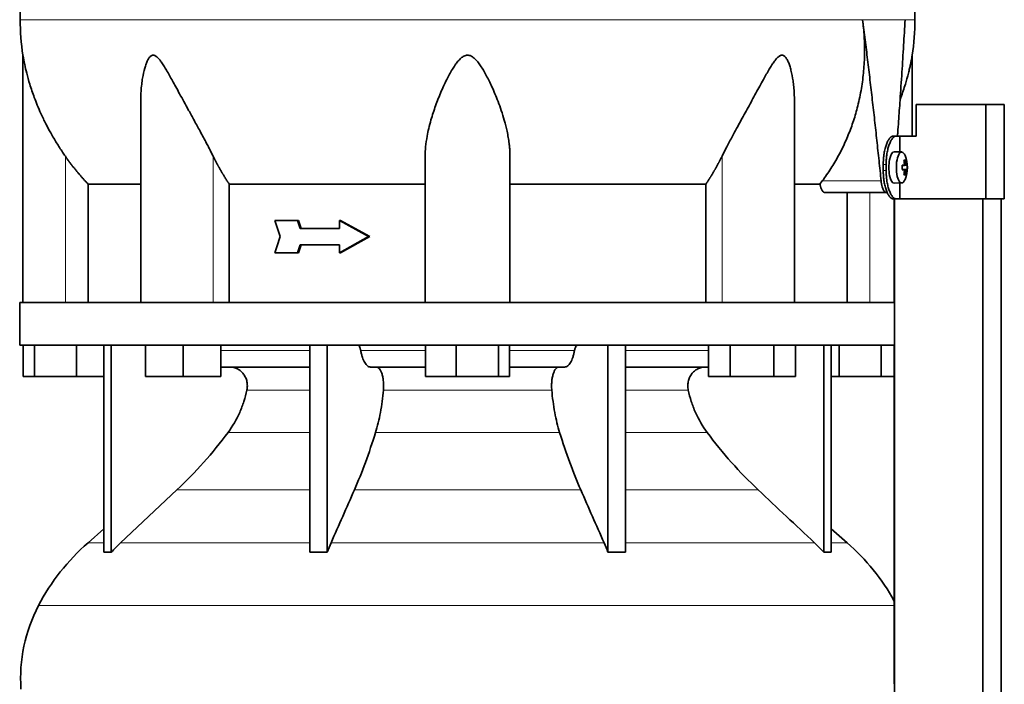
# Model space of a CAD drawing. Header units: millimetres. Extents: x 321 to 1213, y -1919 to 1672.
# Tile 24 of 29: x 837 to 1150, y 724 to 935. Entities that reach past the tile are written whole.
import ezdxf

# ---------------------------------------------------------------- set-up
doc = ezdxf.new("R2010")
doc.units = ezdxf.units.MM
for name, color, linetype in [('M5X8_UNI7687', 7, 'Continuous'), ('MID_344-4', 7, 'Continuous'), ('VSI344-454_TERMI', 7, 'Continuous'), ('VSI344-454_TESTA', 7, 'Continuous'), ('VSI344_DIFFUSORE', 7, 'Continuous')]:
    doc.layers.add(name, color=color, linetype=linetype)

# ---------------------------------------------------------------- blocks, each defined once
blk = doc.blocks.new('SE3')
at = {"layer": 'M5X8_UNI7687', "color": 7, "linetype": 'Continuous', "lineweight": 35}
for p, q in [((1117.58, 893.25), (1115.23, 893.32)), ((1118.73, 890.65), (1118.32, 890.35)), ((1119.1, 889.03), (1117.7, 888.9)), ((1117.7, 888.97), (1118.28, 889.03)), ((1119.3, 889.01), (1117.7, 888.89)), ((1119.3, 887.63), (1117.7, 887.74)), ((1117.7, 887.73), (1119.1, 887.61)), ((1118.28, 887.61), (1117.7, 887.66)), ((1118.73, 885.98), (1118.32, 886.29)), ((1115.23, 883.32), (1117.58, 883.39))]:
    blk.add_line(p, q, dxfattribs=at)
at = {"layer": 'M5X8_UNI7687', "color": 4, "linetype": 'Continuous', "lineweight": 9}
for p, q in [((1117.7, 888.97), (1118.27, 889.03)), ((1118.27, 887.61), (1117.7, 887.66)), ((1118.44, 889.48), (1118.93, 889.53)), ((1118.93, 887.11), (1118.44, 887.15))]:
    blk.add_line(p, q, dxfattribs=at)
at = {"layer": 'M5X8_UNI7687', "color": 7, "linetype": 'Continuous', "lineweight": 35}
for centre, radius, start, end in [((1109.38, 888.32), 10, 337.7946, 22.2054), ((1109.7, 888.32), 9.62, 355.8727, 4.1273)]:
    blk.add_arc(centre, radius, start, end, dxfattribs=at)
for centre, major_axis, ratio, start_param, end_param in [((1115.21, 888.32), (0, 5), 0.34202, 0, 3.151709), ((1117.56, 888.32), (0, -4.93), 0.34202, 2.444185, 6.283185), ((1111.46, 885.25), (7.67, 5.19), 0.199978, 0.212267, 0.361959), ((1109.45, 888.32), (0, 10), 0.906308, 4.833518, 4.948078), ((1109.34, 888.32), (0, 10), 0.965926, 4.833518, 4.948078), ((1109.4, 888.16), (9.97, 0.82), 0.029809, 0.468971, 0.583531), ((1112.51, 888.32), (0, -9.26), 0.562348, 1.49595, 1.645642), ((1109.4, 888.47), (9.97, -0.82), 0.029809, -0.583531, -0.468971), ((1109.45, 888.32), (0, -10), 0.906308, 1.335108, 1.449667), ((1109.34, 888.32), (0, -10), 0.965926, 1.335108, 1.449667), ((1109.4, 888.16), (9.97, 0.82), 0.029809, 0.112154, 0.226713), ((1109.4, 888.47), (9.97, -0.82), 0.029809, -0.226713, -0.112154), ((1117.56, 888.32), (0, -4.93), 0.34202, 0, 0.697408), ((1111.46, 891.38), (7.67, -5.19), 0.199978, -0.361959, -0.212267)]:
    blk.add_ellipse(centre, major_axis=major_axis, ratio=ratio, start_param=start_param, end_param=end_param, dxfattribs=at)
for points in [[(1118.27, 889.03), (1118.28, 889.03), (1118.3, 889.03), (1118.32, 889.04), (1118.34, 889.05), (1118.36, 889.07), (1118.37, 889.09), (1118.39, 889.11), (1118.4, 889.14), (1118.42, 889.18), (1118.43, 889.21), (1118.44, 889.25), (1118.44, 889.29), (1118.45, 889.34), (1118.45, 889.38), (1118.45, 889.43), (1118.45, 889.47), (1118.45, 889.51), (1118.44, 889.53)], [(1118.44, 887.11), (1118.45, 887.13), (1118.45, 887.16), (1118.45, 887.21), (1118.45, 887.25), (1118.45, 887.3), (1118.44, 887.34), (1118.44, 887.38), (1118.43, 887.42), (1118.42, 887.46), (1118.4, 887.49), (1118.39, 887.52), (1118.37, 887.55), (1118.36, 887.57), (1118.34, 887.59), (1118.32, 887.6), (1118.3, 887.61), (1118.28, 887.61), (1118.27, 887.61)], [(1118.93, 889.53), (1118.93, 889.51), (1118.94, 889.47), (1118.94, 889.43), (1118.95, 889.38), (1118.96, 889.34), (1118.97, 889.29), (1118.98, 889.25), (1118.99, 889.21), (1119, 889.18), (1119.02, 889.14), (1119.03, 889.11), (1119.04, 889.09), (1119.05, 889.07), (1119.07, 889.05), (1119.08, 889.04), (1119.09, 889.03), (1119.1, 889.03), (1119.1, 889.03)], [(1119.1, 887.61), (1119.1, 887.61), (1119.09, 887.61), (1119.08, 887.6), (1119.07, 887.59), (1119.05, 887.57), (1119.04, 887.55), (1119.03, 887.52), (1119.02, 887.49), (1119, 887.46), (1118.99, 887.42), (1118.98, 887.38), (1118.97, 887.34), (1118.96, 887.3), (1118.95, 887.25), (1118.94, 887.21), (1118.94, 887.16), (1118.93, 887.13), (1118.93, 887.11)]]:
    blk.add_open_spline(points, degree=3, dxfattribs=at)
at = {"layer": 'MID_344-4', "color": 7, "linetype": 'Continuous', "lineweight": 35}
for p, q in [((1115.22, 878.32), (1115.22, 845.32)), ((1115.29, 878.32), (1115.29, 6.32)), ((1143.43, 6.32), (1143.43, 878.32)), ((1149.22, 6.32), (1149.22, 878.32)), ((1115.22, 831.82), (1115.22, 727.88))]:
    blk.add_line(p, q, dxfattribs=at)
at = {"layer": 'VSI344-454_TERMI', "color": 7, "linetype": 'Continuous', "lineweight": 35}
for p, q in [((1144.3, 908.32), (1122.21, 908.32)), ((1122.21, 908.32), (1122.21, 898.32)), ((1150.23, 908.32), (1144.3, 908.32)), ((1144.3, 908.32), (1144.3, 878.32)), ((1150.23, 908.32), (1150.23, 878.32)), ((1114.94, 898.32), (1115.86, 898.32)), ((1115.86, 898.32), (1117.03, 898.32)), ((1117.03, 893.26), (1117.03, 898.32)), ((1117.03, 898.32), (1122.21, 898.32)), ((1111.71, 887.32), (1111.71, 889.32)), ((1112.63, 887.32), (1112.63, 889.32)), ((1117.03, 878.32), (1117.03, 883.37)), ((1115.86, 878.32), (1114.94, 878.32)), ((1115.86, 878.32), (1117.03, 878.32)), ((1144.3, 878.32), (1117.03, 878.32)), ((1150.23, 878.32), (1144.3, 878.32))]:
    blk.add_line(p, q, dxfattribs=at)
at = {"layer": 'VSI344-454_TERMI', "color": 4, "linetype": 'Continuous', "lineweight": 9}
for p, q in [((1111.71, 889.32), (1112.63, 889.32)), ((1112.63, 887.32), (1111.71, 887.32))]:
    blk.add_line(p, q, dxfattribs=at)
at = {"layer": 'VSI344-454_TERMI', "color": 7, "linetype": 'Continuous', "lineweight": 35}
for points, knots in [([(1111.71, 889.32), (1111.71, 889.42), (1111.71, 889.61), (1111.72, 889.91), (1111.73, 890.2), (1111.74, 890.49), (1111.76, 890.79), (1111.78, 891.07), (1111.8, 891.36), (1111.83, 891.65), (1111.86, 891.93), (1111.89, 892.21), (1111.93, 892.49), (1112, 892.95), (1112.11, 893.57), (1112.29, 894.32), (1112.48, 895.04), (1112.71, 895.69), (1112.95, 896.29), (1113.21, 896.82), (1113.48, 897.27), (1113.73, 897.6), (1113.96, 897.85), (1114.15, 898.02), (1114.35, 898.15), (1114.55, 898.25), (1114.74, 898.31), (1114.87, 898.31), (1114.94, 898.32)], [0, 0, 0, 0, 0.020997, 0.041893, 0.062713, 0.083477, 0.104209, 0.124931, 0.145666, 0.166436, 0.187265, 0.208173, 0.229184, 0.250319, 0.312379, 0.374611, 0.437429, 0.499972, 0.562502, 0.625327, 0.687534, 0.749602, 0.791735, 0.833469, 0.874983, 0.916456, 0.958068, 1, 1, 1, 1]), ([(1115.86, 898.32), (1115.83, 898.32), (1115.76, 898.32), (1115.66, 898.3), (1115.57, 898.28), (1115.47, 898.24), (1115.37, 898.2), (1115.27, 898.15), (1115.17, 898.09), (1115.08, 898.01), (1114.98, 897.93), (1114.88, 897.84), (1114.78, 897.74), (1114.62, 897.56), (1114.4, 897.27), (1114.13, 896.82), (1113.87, 896.29), (1113.63, 895.69), (1113.41, 895.04), (1113.21, 894.32), (1113.03, 893.57), (1112.91, 892.86), (1112.81, 892.21), (1112.75, 891.65), (1112.7, 891.07), (1112.66, 890.5), (1112.64, 889.91), (1112.63, 889.52), (1112.63, 889.32)], [0, 0, 0, 0, 0.021018, 0.041934, 0.062771, 0.08355, 0.104295, 0.125028, 0.145771, 0.166547, 0.187379, 0.208288, 0.229298, 0.250429, 0.312489, 0.374705, 0.437522, 0.500061, 0.562591, 0.625422, 0.687637, 0.749714, 0.79185, 0.833578, 0.875077, 0.916526, 0.958107, 1, 1, 1, 1]), ([(1114.94, 878.32), (1114.9, 878.32), (1114.84, 878.32), (1114.74, 878.34), (1114.64, 878.36), (1114.54, 878.39), (1114.45, 878.44), (1114.35, 878.49), (1114.25, 878.55), (1114.15, 878.62), (1114.06, 878.7), (1113.96, 878.79), (1113.86, 878.89), (1113.7, 879.07), (1113.48, 879.37), (1113.21, 879.82), (1112.95, 880.35), (1112.71, 880.94), (1112.48, 881.6), (1112.29, 882.31), (1112.11, 883.07), (1111.98, 883.78), (1111.89, 884.42), (1111.83, 884.99), (1111.77, 885.56), (1111.74, 886.14), (1111.71, 886.73), (1111.71, 887.12), (1111.71, 887.32)], [0, 0, 0, 0, 0.021018, 0.041935, 0.062772, 0.083551, 0.104297, 0.125029, 0.145773, 0.166549, 0.187381, 0.20829, 0.2293, 0.250431, 0.312491, 0.374707, 0.437523, 0.500061, 0.562591, 0.625422, 0.687637, 0.749714, 0.79185, 0.833578, 0.875076, 0.916526, 0.958107, 1, 1, 1, 1]), ([(1112.63, 887.32), (1112.63, 887.22), (1112.63, 887.02), (1112.64, 886.73), (1112.65, 886.43), (1112.66, 886.14), (1112.68, 885.85), (1112.7, 885.56), (1112.72, 885.28), (1112.75, 884.99), (1112.78, 884.71), (1112.82, 884.43), (1112.85, 884.15), (1112.92, 883.69), (1113.03, 883.07), (1113.21, 882.31), (1113.41, 881.6), (1113.63, 880.94), (1113.87, 880.35), (1114.13, 879.82), (1114.4, 879.37), (1114.65, 879.03), (1114.88, 878.79), (1115.08, 878.62), (1115.27, 878.48), (1115.47, 878.39), (1115.67, 878.33), (1115.8, 878.32), (1115.86, 878.32)], [0, 0, 0, 0, 0.020996, 0.041893, 0.062713, 0.083477, 0.104209, 0.124931, 0.145666, 0.166436, 0.187264, 0.208173, 0.229184, 0.250319, 0.312379, 0.374611, 0.437429, 0.499972, 0.562503, 0.625328, 0.687536, 0.749604, 0.791737, 0.833471, 0.874985, 0.916457, 0.958069, 1, 1, 1, 1])]:
    blk.add_open_spline(points, degree=3, knots=knots, dxfattribs=at)
at = {"layer": 'VSI344-454_TESTA', "color": 4, "linetype": 'Continuous', "lineweight": 9}
for p, q in [((1118.65, 935.35), (1105.15, 935.35)), ((851.42, 845.32), (851.42, 891.89)), ((898.46, 845.32), (898.46, 891.89)), ((1060.39, 845.32), (1060.39, 891.89)), ((1092.28, 884.02), (1111.03, 884.02)), ((1107.42, 845.32), (1107.42, 880.32))]:
    blk.add_line(p, q, dxfattribs=at)
at = {"layer": 'VSI344-454_TESTA', "color": 7, "linetype": 'Continuous', "lineweight": 35}
for p, q in [((837.92, 924.06), (837.92, 845.32)), ((1120.92, 898.32), (1120.92, 924.06)), ((875.41, 909.69), (875.41, 845.32)), ((1083.43, 845.32), (1083.43, 909.69)), ((965.92, 845.32), (965.92, 891.89)), ((992.92, 845.32), (992.92, 891.89)), ((1091.56, 883.02), (1092.28, 884.02)), ((858.68, 883.02), (858.68, 845.32)), ((903.59, 883.02), (903.59, 845.32)), ((1055.26, 883.02), (1055.26, 845.32)), ((1091.56, 883.02), (1083.54, 883.02)), ((1093.19, 880.32), (1112.79, 880.32)), ((1100.17, 880.32), (1100.17, 845.32)), ((925.26, 871.48), (918.11, 871.48)), ((925.64, 871.48), (925.26, 871.48)), ((939.03, 871.48), (938.65, 871.48)), ((947.94, 866.32), (938.65, 871.48)), ((938.65, 871.48), (938.65, 868.9)), ((948.33, 866.32), (939.03, 871.48)), ((938.65, 868.9), (926.11, 868.9)), ((947.94, 866.32), (938.65, 861.15)), ((948.33, 866.32), (939.03, 861.15)), ((948.33, 866.32), (947.94, 866.32)), ((938.65, 863.74), (926.11, 863.74)), ((938.65, 863.74), (938.65, 861.15)), ((925.26, 861.15), (918.11, 861.15)), ((925.64, 861.15), (925.26, 861.15)), ((939.03, 861.15), (938.65, 861.15))]:
    blk.add_line(p, q, dxfattribs=at)
for centre, start, end in [((913.39, 935.44), 180.0677, 188.5809), ((1045.46, 935.44), 351.4193, 359.9323)]:
    blk.add_arc(centre, 76.32, start, end, dxfattribs=at)
for points, degree, knots in [([(864.16, 1071.77), (862.7, 1066.9), (858.74, 1057.06), (851.48, 1041.9), (845.3, 1025.55), (841.55, 1009.02), (839.33, 992.88), (838.08, 976.91), (837.41, 961.03), (837.21, 947.25), (837.07, 938.7), (837.07, 935.35)], 3, [0, 0, 0, 0, 0.117079, 0.240569, 0.360617, 0.476421, 0.590288, 0.703407, 0.816259, 0.929029, 1, 1, 1, 1]), ([(1094.69, 1071.77), (1096.15, 1066.9), (1100.1, 1057.06), (1107.37, 1041.9), (1113.55, 1025.55), (1117.3, 1009.02), (1119.51, 992.88), (1120.77, 976.91), (1121.43, 961.03), (1121.64, 947.25), (1121.78, 938.7), (1121.78, 935.35)], 3, [0, 0, 0, 0, 0.117079, 0.240569, 0.360617, 0.476421, 0.590288, 0.703407, 0.816259, 0.929029, 1, 1, 1, 1]), ([(1092.28, 884.02), (1092.76, 884.67), (1093.71, 885.96), (1095.05, 887.97), (1096.31, 890.02), (1097.5, 892.12), (1098.61, 894.26), (1099.64, 896.44), (1100.59, 898.67), (1101.47, 900.92), (1102.26, 903.21), (1102.97, 905.53), (1103.89, 908.93), (1104.82, 913.42), (1105.54, 919.01), (1105.81, 924.54), (1105.72, 929.98), (1105.33, 933.57), (1105.15, 935.35)], 3, [0, 0, 0, 0, 0.045711, 0.091341, 0.13689, 0.182361, 0.227753, 0.273067, 0.318303, 0.363461, 0.408543, 0.453547, 0.498475, 0.603623, 0.706356, 0.806668, 0.904552, 1, 1, 1, 1]), ([(1116.23, 898.32), (1116.26, 898.7), (1116.38, 900.26), (1116.58, 902.96), (1116.82, 906.37), (1117.18, 911.59), (1117.64, 918.52), (1118.18, 927.07), (1118.5, 932.63), (1118.65, 935.35)], 3, [0.2784568, 0.2784568, 0.2784568, 0.2784568, 0.3008671, 0.3697767, 0.4361634, 0.5000272, 0.6747049, 0.8413625, 1, 1, 1, 1]), ([(851.42, 891.89), (851.12, 892.34), (850.49, 893.24), (849.56, 894.65), (848.63, 896.14), (847.69, 897.7), (846.53, 899.72), (845.14, 902.32), (843.71, 905.27), (842.5, 908.08), (841.28, 911.2), (840.13, 914.61), (839.14, 918.16), (838.54, 920.77), (838.22, 922.37), (838.05, 923.29), (837.95, 923.87), (837.92, 924.06), (837.92, 924.06)], 3, [0, 0, 0, 0, 0.0207315, 0.0423915, 0.0649855, 0.0885178, 0.1129927, 0.1557981, 0.2041241, 0.2433105, 0.2789295, 0.3409942, 0.392778, 0.4359518, 0.4604978, 0.4716154, 0.4871189, 0.4999901, 0.4999901, 0.4999901, 0.4999901]), ([(898.46, 891.89), (898.24, 892.33), (897.8, 893.21), (897.1, 894.58), (896.29, 896.13), (895.35, 897.89), (894.04, 900.33), (892.46, 903.21), (890.73, 906.37), (889.18, 909.19), (887.82, 911.69), (886.61, 913.9), (885.24, 916.41), (883.98, 918.66), (882.78, 920.64), (881.97, 921.88), (881.18, 922.92), (880.38, 923.72), (879.53, 924.14), (878.72, 923.95), (878.08, 923.29), (877.54, 922.37), (877.07, 921.23), (876.49, 919.37), (876.03, 917.2), (875.68, 914.72), (875.49, 912.55), (875.42, 910.84), (875.41, 909.88), (875.41, 909.69)], 3, [0, 0, 0, 0, 0.020247, 0.0413012, 0.0631676, 0.0911499, 0.1206822, 0.1725651, 0.2189806, 0.2600001, 0.2962057, 0.3283254, 0.3570821, 0.4069553, 0.4285992, 0.4484587, 0.4665056, 0.4826091, 0.4971306, 0.5113122, 0.5266668, 0.543344, 0.562023, 0.5826937, 0.6304427, 0.6595254, 0.6923195, 0.7261108, 0.7344062, 0.7344062, 0.7344062, 0.7344062]), ([(992.92, 891.89), (992.92, 892.33), (992.91, 893.21), (992.81, 894.58), (992.65, 896.13), (992.38, 897.89), (991.9, 900.33), (991.17, 903.21), (990.19, 906.37), (989.18, 909.19), (988.18, 911.69), (987.22, 913.9), (986.03, 916.41), (984.84, 918.66), (983.6, 920.64), (982.71, 921.88), (981.78, 922.92), (980.8, 923.72), (979.67, 924.14), (978.49, 923.95), (977.47, 923.29), (976.54, 922.37), (975.65, 921.23), (974.42, 919.37), (973.22, 917.2), (972.01, 914.72), (971.03, 912.55), (970.09, 910.27), (968.94, 907.22), (967.91, 904.04), (967.06, 900.81), (966.47, 897.97), (966.02, 895), (965.95, 892.9), (965.92, 891.89)], 3, [0, 0, 0, 0, 0.020247, 0.041301, 0.063168, 0.09115, 0.120682, 0.172565, 0.218981, 0.26, 0.296206, 0.328325, 0.357082, 0.406955, 0.428599, 0.448459, 0.466506, 0.482609, 0.497131, 0.511312, 0.526667, 0.543344, 0.562023, 0.582694, 0.630443, 0.659525, 0.692319, 0.726111, 0.759233, 0.82594, 0.865768, 0.902245, 0.953307, 1, 1, 1, 1]), ([(1083.43, 909.69), (1083.43, 910.39), (1083.4, 911.82), (1083.25, 913.9), (1082.95, 916.41), (1082.53, 918.66), (1081.97, 920.64), (1081.52, 921.88), (1081.01, 922.92), (1080.41, 923.72), (1079.66, 924.14), (1078.81, 923.95), (1078.01, 923.29), (1077.23, 922.37), (1076.44, 921.23), (1075.28, 919.37), (1074.05, 917.2), (1072.68, 914.72), (1071.49, 912.55), (1070.25, 910.27), (1068.59, 907.22), (1066.84, 904.04), (1065.08, 900.81), (1063.54, 897.97), (1061.95, 895), (1060.89, 892.9), (1060.39, 891.89)], 3, [0.2656245, 0.2656245, 0.2656245, 0.2656245, 0.2962057, 0.3283254, 0.3570821, 0.4069553, 0.4285992, 0.4484587, 0.4665056, 0.4826091, 0.4971306, 0.5113122, 0.5266668, 0.543344, 0.562023, 0.5826937, 0.6304427, 0.6595254, 0.6923195, 0.7261108, 0.7592332, 0.8259403, 0.8657684, 0.9022453, 0.9533075, 1, 1, 1, 1]), ([(1120.92, 924.06), (1120.92, 924.06), (1120.92, 924.06), (1120.89, 923.87), (1120.78, 923.21), (1120.6, 922.27), (1120.38, 921.14), (1120.08, 919.79), (1119.58, 917.7), (1118.71, 914.59), (1117.76, 911.78), (1117.15, 910.15), (1117.07, 909.94)], 3, [0.499991, 0.499991, 0.499991, 0.499991, 0.5000341, 0.5129562, 0.5284792, 0.5444389, 0.5641957, 0.583938, 0.6074587, 0.6593255, 0.7214848, 0.730703, 0.730703, 0.730703, 0.730703]), ([(858.68, 883.02), (856.68, 885.12), (854.86, 887.34), (853.06, 889.55), (851.42, 891.89)], 2, [0, 0, 0, 0.5, 0.5, 1, 1, 1]), ([(903.59, 883.02), (902.18, 885.12), (900.89, 887.34), (899.62, 889.55), (898.46, 891.89)], 2, [0, 0, 0, 0.5, 0.5, 1, 1, 1]), ([(1060.39, 891.89), (1059.23, 889.55), (1057.96, 887.34), (1056.67, 885.12), (1055.26, 883.02)], 2, [0, 0, 0, 0.5, 0.5, 1, 1, 1]), ([(1111.03, 884.02), (1111.03, 883.95), (1111.05, 883.8), (1111.08, 883.57), (1111.11, 883.36), (1111.15, 883.15), (1111.19, 882.94), (1111.23, 882.74), (1111.32, 882.37), (1111.47, 881.88), (1111.69, 881.33), (1111.94, 880.89), (1112.17, 880.62), (1112.36, 880.46), (1112.5, 880.38), (1112.65, 880.33), (1112.74, 880.32), (1112.79, 880.32)], 3, [0, 0, 0, 0, 0.036137, 0.072006, 0.107687, 0.143258, 0.1788, 0.214393, 0.250117, 0.375419, 0.499764, 0.624342, 0.749875, 0.812239, 0.874428, 0.936872, 1, 1, 1, 1]), ([(858.68, 883.02), (859.31, 883.02), (860.34, 883.02), (863.18, 883.02), (864.99, 883.02), (869.35, 883.02), (871.9, 883.02), (874.97, 883.02), (875.13, 883.02), (875.3, 883.02)], 3, [0, 0, 0, 0, 0.25, 0.25, 0.5, 0.5, 0.75, 0.75, 0.764371, 0.764371, 0.764371, 0.764371]), ([(903.59, 883.02), (908.04, 883.02), (912.74, 883.02), (922.55, 883.02), (927.66, 883.02), (938.19, 883.02), (943.61, 883.02), (954.64, 883.02), (960.26, 883.02), (965.92, 883.02)], 3, [0, 0, 0, 0, 0.25, 0.25, 0.5, 0.5, 0.75, 0.75, 1, 1, 1, 1]), ([(992.92, 883.02), (998.59, 883.02), (1004.2, 883.02), (1015.24, 883.02), (1020.66, 883.02), (1031.18, 883.02), (1036.29, 883.02), (1046.11, 883.02), (1050.81, 883.02), (1055.26, 883.02)], 3, [0, 0, 0, 0, 0.25, 0.25, 0.5, 0.5, 0.75, 0.75, 1, 1, 1, 1]), ([(1093.19, 880.32), (1093.17, 880.32), (1093.11, 880.32), (1093.03, 880.34), (1092.95, 880.36), (1092.87, 880.4), (1092.79, 880.44), (1092.66, 880.54), (1092.48, 880.71), (1092.26, 881.03), (1092.05, 881.42), (1091.89, 881.81), (1091.78, 882.15), (1091.7, 882.43), (1091.62, 882.72), (1091.58, 882.92), (1091.56, 883.02)], 3, [0, 0, 0, 0, 0.041685, 0.083129, 0.124417, 0.165635, 0.206869, 0.248205, 0.373034, 0.498358, 0.621809, 0.745536, 0.809628, 0.873199, 0.936554, 1, 1, 1, 1])]:
    blk.add_open_spline(points, degree=degree, knots=knots, dxfattribs=at)
at = {"layer": 'VSI344-454_TESTA', "color": 4, "linetype": 'Continuous', "lineweight": 9}
for points, weights in [([(837.07, 935.35), (837.07, 935.35), (1017.79, 935.35), (1105.15, 935.35)], [1, 0.494458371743, 0.494458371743, 1]), ([(1118.65, 935.35), (1120.73, 935.35), (1121.78, 935.35), (1121.78, 935.35)], [1, 0.996331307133, 0.996331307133, 1])]:
    blk.add_rational_spline(points, weights, degree=3, dxfattribs=at)
at = {"layer": 'VSI344-454_TESTA', "color": 7, "linetype": 'Continuous', "lineweight": 35}
for points, degree in [([(1111.03, 884.02), (1108.39, 909.8), (1105.15, 935.35)], 2), ([(919.76, 866.32), (919.21, 868.04), (918.66, 869.76), (918.11, 871.48)], 3), ([(926.11, 868.9), (925.82, 869.76), (925.54, 870.62), (925.26, 871.48)], 3), ([(926.49, 868.9), (926.21, 869.76), (925.92, 870.62), (925.64, 871.48)], 3), ([(919.76, 866.32), (919.21, 864.6), (918.66, 862.87), (918.11, 861.15)], 3), ([(926.11, 863.74), (925.82, 862.87), (925.54, 862.01), (925.26, 861.15)], 3), ([(926.49, 863.74), (926.21, 862.87), (925.92, 862.01), (925.64, 861.15)], 3)]:
    blk.add_open_spline(points, degree=degree, dxfattribs=at)
at = {"layer": 'VSI344_DIFFUSORE', "color": 7, "linetype": 'Continuous', "lineweight": 35}
for p, q in [((836.92, 845.32), (1115.28, 845.32)), ((836.92, 845.32), (836.92, 831.82)), ((1115.28, 845.32), (1115.28, 831.82)), ((836.92, 831.82), (1115.28, 831.82)), ((838.04, 821.82), (838.04, 831.82)), ((841.63, 821.82), (841.63, 831.82)), ((855.01, 821.82), (855.01, 831.82)), ((863.71, 765.86), (863.71, 831.82)), ((866.01, 765.86), (866.01, 831.82)), ((876.91, 821.82), (876.91, 831.82)), ((888.91, 821.82), (888.91, 831.82)), ((900.91, 821.82), (900.91, 831.82)), ((929.2, 765.86), (929.2, 831.82)), ((934.74, 765.86), (934.74, 831.82)), ((966.04, 821.82), (966.04, 831.82)), ((975.84, 821.82), (975.84, 831.82)), ((989.22, 821.82), (989.22, 831.82)), ((992.81, 821.82), (992.81, 831.82)), ((1024.1, 765.86), (1024.1, 831.82)), ((1029.65, 765.86), (1029.65, 831.82)), ((1056.08, 821.82), (1056.08, 831.82)), ((1063.01, 821.82), (1063.01, 831.82)), ((1076.86, 821.82), (1076.86, 831.82)), ((1083.79, 821.82), (1083.79, 831.82)), ((1092.84, 765.86), (1092.84, 831.82)), ((1095.13, 765.86), (1095.13, 831.82)), ((1097.63, 821.82), (1097.63, 831.82)), ((1111.01, 821.82), (1111.01, 831.82)), ((929.2, 824.82), (900.91, 824.82)), ((966.04, 824.82), (948.54, 824.82)), ((1010.31, 824.82), (992.81, 824.82)), ((1056.08, 824.82), (1029.65, 824.82)), ((841.63, 821.82), (838.04, 821.82)), ((855.01, 821.82), (841.63, 821.82)), ((863.71, 821.82), (855.01, 821.82)), ((888.91, 821.82), (876.91, 821.82)), ((900.91, 821.82), (888.91, 821.82)), ((975.84, 821.82), (966.04, 821.82)), ((989.22, 821.82), (975.84, 821.82)), ((992.81, 821.82), (989.22, 821.82)), ((1063.01, 821.82), (1056.08, 821.82)), ((1076.86, 821.82), (1063.01, 821.82)), ((1083.79, 821.82), (1076.86, 821.82)), ((1097.63, 821.82), (1095.13, 821.82)), ((1111.01, 821.82), (1097.63, 821.82)), ((1115.22, 821.82), (1111.01, 821.82)), ((886.93, 785.72), (869.01, 768.86)), ((863.71, 773.28), (858.63, 768.86)), ((1100.22, 768.86), (1095.13, 773.28)), ((934.74, 765.86), (935.98, 768.86)), ((1089.84, 768.86), (1092.84, 765.86)), ((929.2, 765.86), (934.74, 765.86)), ((1092.84, 765.86), (1095.13, 765.86))]:
    blk.add_line(p, q, dxfattribs=at)
at = {"layer": 'VSI344_DIFFUSORE', "color": 4, "linetype": 'Continuous', "lineweight": 9}
for p, q in [((900.91, 830.03), (929.2, 830.03)), ((945.41, 830.03), (966.04, 830.03)), ((992.81, 830.03), (1013.44, 830.03)), ((1029.65, 830.03), (1056.08, 830.03)), ((929.2, 817.48), (909.2, 817.48)), ((1006.22, 817.48), (952.63, 817.48)), ((1049.65, 817.48), (1029.65, 817.48)), ((903.18, 804.02), (929.2, 804.02)), ((950.14, 804.02), (1008.71, 804.02)), ((1029.65, 804.02), (1055.66, 804.02)), ((886.93, 785.72), (929.2, 785.72)), ((943.41, 785.72), (1015.44, 785.72)), ((1029.65, 785.72), (1071.91, 785.72)), ((863.71, 768.86), (858.63, 768.86)), ((869.01, 768.86), (929.2, 768.86)), ((935.98, 768.86), (1022.86, 768.86)), ((1029.65, 768.86), (1089.84, 768.86)), ((1095.13, 768.86), (1100.22, 768.86)), ((842.85, 748.87), (1115.22, 748.87))]:
    blk.add_line(p, q, dxfattribs=at)
at = {"layer": 'VSI344_DIFFUSORE', "color": 7, "linetype": 'Continuous', "lineweight": 35}
for centre, radius, start, end in [((903.59, 717.14), 68.53, 131, 152.418), ((1055.25, 717.14), 68.53, 28.9585, 49), ((887.1, 725.76), 49.92, 152.418, 183.9452)]:
    blk.add_arc(centre, radius, start, end, dxfattribs=at)
for points, knots in [([(944.34, 831.82), (944.4, 831.82), (944.46, 831.81), (944.57, 831.77), (944.62, 831.74), (944.78, 831.61), (944.88, 831.49), (945.07, 831.18), (945.16, 830.98), (945.27, 830.66), (945.3, 830.54), (945.36, 830.29), (945.39, 830.17), (945.41, 830.03)], [0, 0, 0, 0, 0.125, 0.125, 0.25, 0.25, 0.5, 0.5, 0.75, 0.75, 0.875, 0.875, 1, 1, 1, 1]), ([(1014.5, 831.82), (1014.45, 831.82), (1014.39, 831.81), (1014.28, 831.77), (1014.23, 831.74), (1014.07, 831.61), (1013.96, 831.49), (1013.78, 831.18), (1013.69, 830.98), (1013.58, 830.66), (1013.55, 830.54), (1013.49, 830.29), (1013.46, 830.17), (1013.44, 830.03)], [0, 0, 0, 0, 0.125, 0.125, 0.25, 0.25, 0.5, 0.5, 0.75, 0.75, 0.875, 0.875, 1, 1, 1, 1]), ([(948.54, 824.82), (948.38, 824.82), (948.21, 824.85), (947.89, 824.97), (947.73, 825.06), (947.42, 825.3), (947.26, 825.45), (946.96, 825.8), (946.82, 826), (946.4, 826.7), (946.16, 827.25), (945.84, 828.22), (945.74, 828.56), (945.56, 829.28), (945.48, 829.65), (945.41, 830.03)], [0, 0, 0, 0, 0.125, 0.125, 0.25, 0.25, 0.375, 0.375, 0.5, 0.5, 0.75, 0.75, 0.875, 0.875, 1, 1, 1, 1]), ([(1010.31, 824.82), (1010.47, 824.82), (1010.64, 824.85), (1010.96, 824.97), (1011.12, 825.06), (1011.43, 825.3), (1011.59, 825.45), (1011.88, 825.8), (1012.03, 826), (1012.44, 826.7), (1012.69, 827.25), (1013.01, 828.22), (1013.11, 828.56), (1013.29, 829.28), (1013.37, 829.65), (1013.44, 830.03)], [0, 0, 0, 0, 0.125, 0.125, 0.25, 0.25, 0.375, 0.375, 0.5, 0.5, 0.75, 0.75, 0.875, 0.875, 1, 1, 1, 1]), ([(909.2, 817.48), (909.29, 817.92), (909.34, 818.37), (909.34, 819.27), (909.29, 819.71), (909.15, 820.37), (909.1, 820.59), (908.96, 821.02), (908.88, 821.23), (908.6, 821.83), (908.38, 822.21), (908, 822.74), (907.86, 822.91), (907.56, 823.22), (907.41, 823.37), (907.09, 823.65), (906.92, 823.78), (906.57, 824.02), (906.38, 824.13), (905.82, 824.42), (905.43, 824.57), (904.83, 824.72), (904.62, 824.76), (904.2, 824.81), (904, 824.82), (903.79, 824.82)], [0, 0, 0, 0, 0.125, 0.125, 0.25, 0.25, 0.3125, 0.3125, 0.375, 0.375, 0.5, 0.5, 0.5625, 0.5625, 0.625, 0.625, 0.6875, 0.6875, 0.75, 0.75, 0.875, 0.875, 0.9375, 0.9375, 1, 1, 1, 1]), ([(950.39, 824.82), (950.56, 824.82), (950.74, 824.77), (951.07, 824.57), (951.23, 824.42), (951.54, 824.03), (951.69, 823.79), (951.96, 823.22), (952.08, 822.91), (952.3, 822.21), (952.39, 821.82), (952.54, 821.02), (952.59, 820.59), (952.67, 819.71), (952.69, 819.27), (952.69, 818.37), (952.67, 817.92), (952.63, 817.48)], [0, 0, 0, 0, 0.125, 0.125, 0.25, 0.25, 0.375, 0.375, 0.5, 0.5, 0.625, 0.625, 0.75, 0.75, 0.875, 0.875, 1, 1, 1, 1]), ([(1008.46, 824.82), (1008.28, 824.82), (1008.11, 824.77), (1007.78, 824.57), (1007.62, 824.42), (1007.3, 824.03), (1007.16, 823.79), (1006.89, 823.22), (1006.77, 822.91), (1006.55, 822.21), (1006.46, 821.82), (1006.31, 821.02), (1006.25, 820.59), (1006.18, 819.71), (1006.16, 819.27), (1006.16, 818.37), (1006.18, 817.92), (1006.22, 817.48)], [0, 0, 0, 0, 0.125, 0.125, 0.25, 0.25, 0.375, 0.375, 0.5, 0.5, 0.625, 0.625, 0.75, 0.75, 0.875, 0.875, 1, 1, 1, 1]), ([(1049.65, 817.48), (1049.56, 817.92), (1049.51, 818.37), (1049.51, 819.27), (1049.55, 819.71), (1049.69, 820.37), (1049.75, 820.59), (1049.89, 821.02), (1049.97, 821.23), (1050.24, 821.83), (1050.46, 822.21), (1050.85, 822.74), (1050.99, 822.91), (1051.29, 823.22), (1051.44, 823.37), (1051.76, 823.65), (1051.93, 823.78), (1052.28, 824.02), (1052.46, 824.13), (1053.03, 824.42), (1053.42, 824.57), (1054.02, 824.72), (1054.23, 824.76), (1054.64, 824.81), (1054.85, 824.82), (1055.06, 824.82)], [0, 0, 0, 0, 0.125, 0.125, 0.25, 0.25, 0.3125, 0.3125, 0.375, 0.375, 0.5, 0.5, 0.5625, 0.5625, 0.625, 0.625, 0.6875, 0.6875, 0.75, 0.75, 0.875, 0.875, 0.9375, 0.9375, 1, 1, 1, 1]), ([(903.18, 804.02), (904.64, 805.97), (905.88, 808.09), (907.41, 811.52), (907.86, 812.69), (908.62, 815.06), (908.94, 816.26), (909.2, 817.48)], [0, 0, 0, 0, 0.5, 0.5, 0.75, 0.75, 1, 1, 1, 1]), ([(952.63, 817.48), (952.53, 816.26), (952.39, 815.06), (952.08, 812.69), (951.89, 811.52), (951.26, 808.09), (950.74, 805.97), (950.14, 804.02)], [0, 0, 0, 0, 0.25, 0.25, 0.5, 0.5, 1, 1, 1, 1]), ([(1006.22, 817.48), (1006.32, 816.26), (1006.45, 815.06), (1006.77, 812.69), (1006.96, 811.52), (1007.59, 808.09), (1008.11, 805.97), (1008.71, 804.02)], [0, 0, 0, 0, 0.25, 0.25, 0.5, 0.5, 1, 1, 1, 1]), ([(1055.66, 804.02), (1054.21, 805.97), (1052.97, 808.09), (1051.44, 811.52), (1050.99, 812.69), (1050.23, 815.06), (1049.91, 816.26), (1049.65, 817.48)], [0, 0, 0, 0, 0.5, 0.5, 0.75, 0.75, 1, 1, 1, 1]), ([(886.93, 785.72), (889.87, 788.49), (892.7, 791.4), (898.16, 797.54), (900.75, 800.73), (903.18, 804.02)], [0, 0, 0, 0, 0.5, 0.5, 1, 1, 1, 1]), ([(950.14, 804.02), (949.13, 800.73), (948.06, 797.55), (945.8, 791.4), (944.63, 788.49), (943.41, 785.72)], [0, 0, 0, 0, 0.5, 0.5, 1, 1, 1, 1]), ([(1008.71, 804.02), (1009.72, 800.73), (1010.79, 797.55), (1013.05, 791.4), (1014.22, 788.49), (1015.44, 785.72)], [0, 0, 0, 0, 0.5, 0.5, 1, 1, 1, 1]), ([(1071.91, 785.72), (1068.98, 788.49), (1066.14, 791.4), (1060.68, 797.54), (1058.1, 800.73), (1055.66, 804.02)], [0, 0, 0, 0, 0.5, 0.5, 1, 1, 1, 1])]:
    blk.add_open_spline(points, degree=3, knots=knots, dxfattribs=at)
for points in [[(935.98, 768.86), (938.46, 774.48), (940.93, 780.1), (943.41, 785.72)], [(1022.86, 768.86), (1020.39, 774.48), (1017.91, 780.1), (1015.44, 785.72)], [(1071.91, 785.72), (1077.89, 780.1), (1083.86, 774.48), (1089.84, 768.86)], [(869.01, 768.86), (867.98, 767.9), (866.98, 766.89), (866.01, 765.86)], [(1024.1, 765.86), (1023.7, 766.89), (1023.29, 767.9), (1022.86, 768.86)], [(866.01, 765.86), (865.25, 765.9), (864.48, 765.9), (863.71, 765.86)], [(1029.65, 765.86), (1027.8, 765.9), (1025.95, 765.9), (1024.1, 765.86)], [(1115.22, 727.88), (1115.23, 725.68), (1115.23, 724.4), (1115.22, 724.04)]]:
    blk.add_open_spline(points, degree=3, dxfattribs=at)

msp = doc.modelspace()

# ---------------------------------------------------------------- block references
msp.add_blockref('SE3', (0, 0))

doc.saveas('drawing.dxf')
